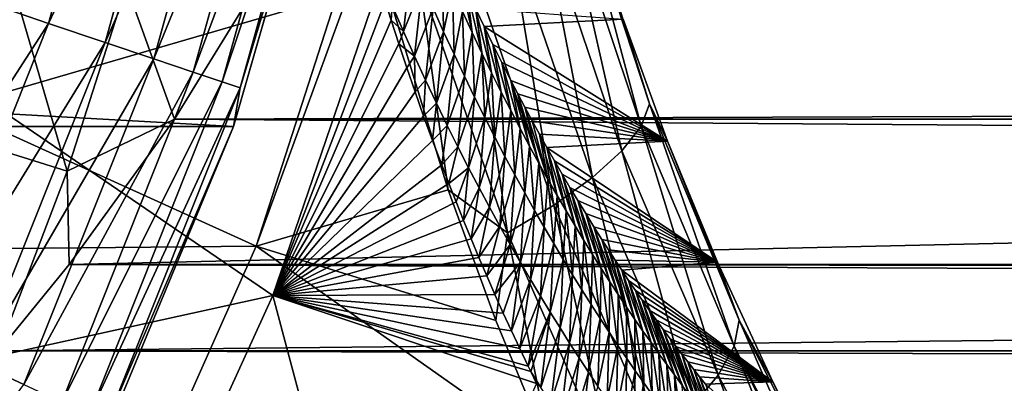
# Model space of a CAD drawing. Header units: metres. Extents: x -99 to 99, y -314 to 25.
# Tile 80 of 256: x -58.9 to -53, y -8.15 to -5.97. Entities that reach past the tile are written whole.
import ezdxf

# ---------------------------------------------------------------- set-up
doc = ezdxf.new("R2010")
doc.units = ezdxf.units.M
doc.layers.add('solid_K2442E1000C35', color=7, linetype='CONTINUOUS')

msp = doc.modelspace()

# ---------------------------------------------------------------- linework, layer by layer
at = {"layer": 'solid_K2442E1000C35'}
for points in [[(-58.730785, -5.987145, -0.335373), (-58.187626, -4.030858, -0.335373), (-59.105389, -5.860927, -0.150918)], [(-57.83876, -4.107649, -0.585731), (-58.187626, -4.030858, -0.335373), (-58.730785, -5.987145, -0.335373)], [(-58.392269, -6.101204, -0.585731), (-57.83876, -4.107649, -0.585731), (-58.730785, -5.987145, -0.335373)], [(-57.537708, -4.173916, -0.894368), (-57.83876, -4.107649, -0.585731), (-58.392269, -6.101204, -0.585731)], [(-58.100147, -6.199633, -0.894368), (-57.537708, -4.173916, -0.894368), (-58.392269, -6.101204, -0.585731)], [(-57.293629, -4.227642, -1.25189), (-57.537708, -4.173916, -0.894368), (-58.100147, -6.199633, -0.894368)], [(-57.863308, -6.279433, -1.25189), (-57.293629, -4.227642, -1.25189), (-58.100147, -6.199633, -0.894368)], [(-57.11396, -4.26719, -1.64741), (-57.293629, -4.227642, -1.25189), (-57.863308, -6.279433, -1.25189)], [(-57.688965, -6.338175, -1.64741), (-57.11396, -4.26719, -1.64741), (-57.863308, -6.279433, -1.25189)], [(-57.004166, -4.291358, -2.068888), (-57.11396, -4.26719, -1.64741), (-57.688965, -6.338175, -1.64741)], [(-57.582428, -6.374072, -2.068888), (-57.004166, -4.291358, -2.068888), (-57.688965, -6.338175, -1.64741)], [(-57.582428, -6.374072, -2.068888), (-57.001442, -4.450418, -2.5), (-57.004166, -4.291358, -2.068888)], [(-95.998642, -4.450076, -4), (-57.001354, -4.450076, -4), (-57.62252, -6.606075, -4)], [(-95.998642, -4.450076, -4), (-57.62252, -6.606075, -4), (-95.37748, -6.606075, -4)], [(-57.62252, -6.606075, -4), (-57.001354, -4.450076, -4), (-57.622334, -6.605581, -2.5)], [(-57.001354, -4.450076, -4), (-57.001442, -4.450418, -2.5), (-57.622334, -6.605581, -2.5)], [(-57.582428, -6.374072, -2.068888), (-57.622334, -6.605581, -2.5), (-57.001442, -4.450418, -2.5)], [(-58.557617, -4.645605, 67.748955), (-59.119659, -6.436971, 67.748955), (-61.051189, -4.625069, 61.214134)], [(-56.746418, -5.74557, 74.400764), (-59.119659, -6.436971, 67.748955), (-58.557617, -4.645605, 67.748955)], [(-55.640636, -5.214268, 104.177521), (-55.177536, -6.602559, 103.737114), (-55.574642, -5.106947, 103.822411)], [(-55.574642, -5.106947, 103.822411), (-55.127449, -6.469707, 103.388092), (-55.516537, -5.226255, 103.397675)], [(-55.177536, -6.602559, 103.737114), (-55.127449, -6.469707, 103.388092), (-55.574642, -5.106947, 103.822411)], [(-55.772503, -5.334341, 104.509438), (-55.292816, -6.751802, 104.063324), (-55.640636, -5.214268, 104.177521)], [(-55.292816, -6.751802, 104.063324), (-55.177536, -6.602559, 103.737114), (-55.640636, -5.214268, 104.177521)], [(-55.127449, -6.469707, 103.388092), (-55.283688, -5.962319, 103.167412), (-55.516537, -5.226255, 103.397675)], [(-57.484707, -7.322868, 105.459549), (-56.83717, -5.312612, 105.463432), (-60.824448, -5.805587, 106.922951)], [(-56.801498, -5.450109, 105.431847), (-56.83717, -5.312612, 105.463432), (-57.484707, -7.322868, 105.459549)], [(-13.735752, -6.414099, 54.559475), (-14.317306, -5.343304, 55.016029), (-57.445004, -5.69971, 54.874916)], [(-55.965553, -5.46291, 104.806381), (-55.469196, -6.912148, 104.355133), (-55.772503, -5.334341, 104.509438)], [(-55.469196, -6.912148, 104.355133), (-55.292816, -6.751802, 104.063324), (-55.772503, -5.334341, 104.509438)], [(-56.334999, -6.985887, 105.016922), (-56.801498, -5.450109, 105.431847), (-57.484707, -7.322868, 105.459549)], [(-56.505886, -5.727134, 105.254807), (-56.801498, -5.450109, 105.431847), (-56.334999, -6.985887, 105.016922)], [(-56.21294, -5.595411, 105.057808), (-55.700413, -7.077905, 104.602196), (-55.965553, -5.46291, 104.806381)], [(-55.700413, -7.077905, 104.602196), (-55.469196, -6.912148, 104.355133), (-55.965553, -5.46291, 104.806381)], [(-58.996319, -5.574378, 55.151585), (-59.343483, -6.647803, 54.589252), (-58.618816, -6.874058, 54.34671)], [(-59.343449, -6.647765, 27.41073), (-58.996292, -5.57435, 26.848408), (-58.618786, -6.874018, 27.653271)], [(-58.996319, -5.574378, 55.151585), (-58.618816, -6.874058, 54.34671), (-58.263138, -5.761964, 54.899612)], [(-58.996292, -5.57435, 26.848408), (-58.263115, -5.761934, 27.100374), (-58.618786, -6.874018, 27.653271)], [(-56.669228, -5.880493, 74.812073), (-56.55127, -5.600965, 75.118958), (-56.602409, -6.034992, 75.215775)], [(-56.602409, -6.034992, 75.215775), (-56.55127, -5.600965, 75.118958), (-56.487675, -5.751755, 75.52269)], [(-56.505886, -5.727134, 105.254807), (-55.97826, -7.24318, 104.795738), (-56.21294, -5.595411, 105.057808)], [(-55.97826, -7.24318, 104.795738), (-55.700413, -7.077905, 104.602196), (-56.21294, -5.595411, 105.057808)], [(-56.367229, -5.650443, 76.384201), (-56.361549, -6.037212, 76.33522), (-56.424427, -5.897065, 75.928162)], [(-56.367229, -5.650443, 76.384201), (-56.307865, -5.785684, 76.789886), (-56.361549, -6.037212, 76.33522)], [(-58.263138, -5.761964, 54.899612), (-57.974869, -6.560736, 54.489136), (-57.445004, -5.69971, 54.874916)], [(-58.263115, -5.761934, 27.100374), (-57.444977, -5.699667, 27.125065), (-57.974838, -6.560691, 27.510843)], [(-13.735752, -6.414099, 54.559475), (-57.445004, -5.69971, 54.874916), (-57.974869, -6.560736, 54.489136)], [(-57.974838, -6.560691, 27.510843), (-57.444977, -5.699667, 27.125065), (57.974838, -6.560693, 27.510845)], [(-57.444977, -5.699667, 27.125065), (57.444977, -5.699667, 27.125065), (57.974838, -6.560693, 27.510845)], [(-56.505886, -5.727134, 105.254807), (-56.334999, -6.985887, 105.016922), (-55.97826, -7.24318, 104.795738)], [(-56.190102, -6.042939, 77.605843), (-56.267666, -5.684702, 77.709877), (-56.219223, -5.791719, 78.065788)], [(-56.248814, -5.916442, 77.197144), (-56.267666, -5.684702, 77.709877), (-56.190102, -6.042939, 77.605843)], [(-56.746418, -5.74557, 74.400764), (-57.386189, -7.617948, 74.414452), (-59.119659, -6.436971, 67.748955)], [(-58.263138, -5.761964, 54.899612), (-58.618816, -6.874058, 54.34671), (-57.974869, -6.560736, 54.489136)], [(-58.618786, -6.874018, 27.653271), (-58.263115, -5.761934, 27.100374), (-57.974838, -6.560691, 27.510843)], [(-56.712044, -5.856467, 74.634109), (-57.386189, -7.617948, 74.414452), (-56.746418, -5.74557, 74.400764)], [(-56.602409, -6.034992, 75.215775), (-56.487675, -5.751755, 75.52269), (-56.53603, -6.183733, 75.620979)], [(-56.53603, -6.183733, 75.620979), (-56.487675, -5.751755, 75.52269), (-56.424427, -5.897065, 75.928162)], [(-56.307865, -5.785684, 76.789886), (-56.299068, -6.172516, 76.743752), (-56.361549, -6.037212, 76.33522)], [(-56.307865, -5.785684, 76.789886), (-56.248814, -5.916442, 77.197144), (-56.299068, -6.172516, 76.743752)], [(-57.484707, -7.322868, 105.459549), (-60.824448, -5.805587, 106.922951), (-61.492214, -7.36167, 106.922951)], [(-56.131756, -6.16537, 78.0159), (-56.219223, -5.791719, 78.065788), (-56.169529, -5.898943, 78.433922)], [(-56.190102, -6.042939, 77.605843), (-56.219223, -5.791719, 78.065788), (-56.131756, -6.16537, 78.0159)], [(-58.730785, -5.987145, -0.335373), (-59.105389, -5.860927, -0.150918), (-59.841034, -7.707258, -0.150918)], [(-56.712044, -5.856467, 74.634109), (-56.676811, -5.968188, 74.874786), (-57.386189, -7.617948, 74.414452)], [(-56.669228, -5.880493, 74.812073), (-56.676811, -5.968188, 74.874786), (-56.712044, -5.856467, 74.634109)], [(-56.669228, -5.880493, 74.812073), (-56.602409, -6.034992, 75.215775), (-56.676811, -5.968188, 74.874786)], [(-56.53603, -6.183733, 75.620979), (-56.424427, -5.897065, 75.928162), (-56.470119, -6.327059, 76.02758)], [(-56.470119, -6.327059, 76.02758), (-56.424427, -5.897065, 75.928162), (-56.361549, -6.037212, 76.33522)], [(-55.283688, -5.962319, 103.167412), (-56.118576, -6.006439, 78.813644), (-56.169529, -5.898943, 78.433922)], [(-56.073799, -6.283929, 78.4272), (-56.169529, -5.898943, 78.433922), (-56.118576, -6.006439, 78.813644)], [(-56.131756, -6.16537, 78.0159), (-56.169529, -5.898943, 78.433922), (-56.073799, -6.283929, 78.4272)], [(-56.248814, -5.916442, 77.197144), (-56.237015, -6.303272, 77.15361), (-56.299068, -6.172516, 76.743752)], [(-56.248814, -5.916442, 77.197144), (-56.190102, -6.042939, 77.605843), (-56.237015, -6.303272, 77.15361)], [(-55.283688, -5.962319, 103.167412), (-55.018093, -6.6935, 102.903351), (-56.118576, -6.006439, 78.813644)], [(-55.127449, -6.469707, 103.388092), (-55.018093, -6.6935, 102.903351), (-55.283688, -5.962319, 103.167412)], [(-59.482277, -7.873238, -0.335373), (-58.730785, -5.987145, -0.335373), (-59.841034, -7.707258, -0.150918)], [(-58.392269, -6.101204, -0.585731), (-58.730785, -5.987145, -0.335373), (-59.482277, -7.873238, -0.335373)], [(-56.676811, -5.968188, 74.874786), (-56.63073, -6.1107, 75.191048), (-57.386189, -7.617948, 74.414452)], [(-56.602409, -6.034992, 75.215775), (-56.63073, -6.1107, 75.191048), (-56.676811, -5.968188, 74.874786)], [(-55.018093, -6.6935, 102.903351), (-56.066372, -6.114043, 79.206108), (-56.118576, -6.006439, 78.813644)], [(-56.016258, -6.398808, 78.839661), (-56.118576, -6.006439, 78.813644), (-56.066372, -6.114043, 79.206108)], [(-56.073799, -6.283929, 78.4272), (-56.118576, -6.006439, 78.813644), (-56.016258, -6.398808, 78.839661)], [(-56.602409, -6.034992, 75.215775), (-56.53603, -6.183733, 75.620979), (-56.63073, -6.1107, 75.191048)], [(-56.470119, -6.327059, 76.02758), (-56.361549, -6.037212, 76.33522), (-56.404694, -6.465303, 76.435471)], [(-56.404694, -6.465303, 76.435471), (-56.361549, -6.037212, 76.33522), (-56.299068, -6.172516, 76.743752)], [(-56.190102, -6.042939, 77.605843), (-56.175404, -6.429706, 77.56472), (-56.237015, -6.303272, 77.15361)], [(-56.190102, -6.042939, 77.605843), (-56.131756, -6.16537, 78.0159), (-56.175404, -6.429706, 77.56472)], [(-59.158073, -8.023229, -0.585731), (-58.392269, -6.101204, -0.585731), (-59.482277, -7.873238, -0.335373)], [(-58.100147, -6.199633, -0.894368), (-58.392269, -6.101204, -0.585731), (-59.158073, -8.023229, -0.585731)], [(-56.63073, -6.1107, 75.191048), (-56.582733, -6.25412, 75.521248), (-57.386189, -7.617948, 74.414452)], [(-56.53603, -6.183733, 75.620979), (-56.582733, -6.25412, 75.521248), (-56.63073, -6.1107, 75.191048)], [(-55.018093, -6.6935, 102.903351), (-56.012932, -6.221594, 79.612488), (-56.066372, -6.114043, 79.206108)], [(-55.959148, -6.510161, 79.253204), (-56.066372, -6.114043, 79.206108), (-56.012932, -6.221594, 79.612488)], [(-56.016258, -6.398808, 78.839661), (-56.066372, -6.114043, 79.206108), (-55.959148, -6.510161, 79.253204)], [(-58.878304, -8.152664, -0.894368), (-58.100147, -6.199633, -0.894368), (-59.158073, -8.023229, -0.585731)], [(-57.863308, -6.279433, -1.25189), (-58.100147, -6.199633, -0.894368), (-58.878304, -8.152664, -0.894368)], [(-56.53603, -6.183733, 75.620979), (-56.53286, -6.398397, 75.865639), (-56.582733, -6.25412, 75.521248)], [(-56.53603, -6.183733, 75.620979), (-56.470119, -6.327059, 76.02758), (-56.53286, -6.398397, 75.865639)], [(-56.404694, -6.465303, 76.435471), (-56.299068, -6.172516, 76.743752), (-56.339775, -6.598794, 76.844543)], [(-56.339775, -6.598794, 76.844543), (-56.299068, -6.172516, 76.743752), (-56.237015, -6.303272, 77.15361)], [(-56.131756, -6.16537, 78.0159), (-56.114258, -6.552022, 77.976982), (-56.175404, -6.429706, 77.56472)], [(-56.131756, -6.16537, 78.0159), (-56.073799, -6.283929, 78.4272), (-56.114258, -6.552022, 77.976982)], [(-56.582733, -6.25412, 75.521248), (-56.53286, -6.398397, 75.865639), (-57.386189, -7.617948, 74.414452)], [(-55.018093, -6.6935, 102.903351), (-55.958233, -6.329153, 80.032402), (-56.012932, -6.221594, 79.612488)], [(-55.902493, -6.618121, 79.667755), (-56.012932, -6.221594, 79.612488), (-55.958233, -6.329153, 80.032402)], [(-55.959148, -6.510161, 79.253204), (-56.012932, -6.221594, 79.612488), (-55.902493, -6.618121, 79.667755)], [(-58.651482, -8.257604, -1.25189), (-57.863308, -6.279433, -1.25189), (-58.878304, -8.152664, -0.894368)], [(-57.688965, -6.338175, -1.64741), (-57.863308, -6.279433, -1.25189), (-58.651482, -8.257604, -1.25189)], [(-56.339775, -6.598794, 76.844543), (-56.237015, -6.303272, 77.15361), (-56.275375, -6.7278, 77.254715)], [(-56.275375, -6.7278, 77.254715), (-56.237015, -6.303272, 77.15361), (-56.175404, -6.429706, 77.56472)], [(-56.073799, -6.283929, 78.4272), (-56.053596, -6.670427, 78.390335), (-56.114258, -6.552022, 77.976982)], [(-56.073799, -6.283929, 78.4272), (-56.016258, -6.398808, 78.839661), (-56.053596, -6.670427, 78.390335)], [(-58.484512, -8.334851, -1.64741), (-57.688965, -6.338175, -1.64741), (-58.651482, -8.257604, -1.25189)], [(-57.582428, -6.374072, -2.068888), (-57.688965, -6.338175, -1.64741), (-58.484512, -8.334851, -1.64741)], [(-58.382481, -8.382056, -2.068888), (-57.582428, -6.374072, -2.068888), (-58.484512, -8.334851, -1.64741)], [(-58.382481, -8.382056, -2.068888), (-57.622334, -6.605581, -2.5), (-57.582428, -6.374072, -2.068888)], [(-56.470119, -6.327059, 76.02758), (-56.481491, -6.54368, 76.223473), (-56.53286, -6.398397, 75.865639)], [(-56.470119, -6.327059, 76.02758), (-56.404694, -6.465303, 76.435471), (-56.481491, -6.54368, 76.223473)], [(-55.018093, -6.6935, 102.903351), (-55.916382, -6.409864, 80.355904), (-55.958233, -6.329153, 80.032402)], [(-55.846306, -6.722816, 80.083267), (-55.958233, -6.329153, 80.032402), (-55.916382, -6.409864, 80.355904)], [(-55.902493, -6.618121, 79.667755), (-55.958233, -6.329153, 80.032402), (-55.846306, -6.722816, 80.083267)], [(-13.735752, -6.414099, 54.559475), (-57.974869, -6.560736, 54.489136), (-58.606583, -7.432295, 54.029236)], [(-13.019159, -7.472554, 54.006187), (-13.735752, -6.414099, 54.559475), (-58.606583, -7.432295, 54.029236)], [(-56.53286, -6.398397, 75.865639), (-56.481491, -6.54368, 76.223473), (-57.386189, -7.617948, 74.414452)], [(-56.275375, -6.7278, 77.254715), (-56.175404, -6.429706, 77.56472), (-56.211517, -6.852537, 77.665909)], [(-56.211517, -6.852537, 77.665909), (-56.175404, -6.429706, 77.56472), (-56.114258, -6.552022, 77.976982)], [(-56.016258, -6.398808, 78.839661), (-55.993435, -6.785119, 78.80468), (-56.053596, -6.670427, 78.390335)], [(-56.016258, -6.398808, 78.839661), (-55.959148, -6.510161, 79.253204), (-55.993435, -6.785119, 78.80468)], [(-55.018093, -6.6935, 102.903351), (-55.873833, -6.490505, 80.687393), (-55.916382, -6.409864, 80.355904)], [(-55.790607, -6.824379, 80.499672), (-55.916382, -6.409864, 80.355904), (-55.873833, -6.490505, 80.687393)], [(-55.846306, -6.722816, 80.083267), (-55.916382, -6.409864, 80.355904), (-55.790607, -6.824379, 80.499672)], [(-57.386189, -7.617948, 74.414452), (-59.86005, -8.162285, 67.748955), (-59.119659, -6.436971, 67.748955)], [(-56.404694, -6.465303, 76.435471), (-56.428318, -6.689727, 76.596062), (-56.481491, -6.54368, 76.223473)], [(-56.404694, -6.465303, 76.435471), (-56.339775, -6.598794, 76.844543), (-56.428318, -6.689727, 76.596062)], [(-55.018093, -6.6935, 102.903351), (-55.830608, -6.570979, 81.027451), (-55.873833, -6.490505, 80.687393)], [(-55.735416, -6.92293, 80.916916), (-55.873833, -6.490505, 80.687393), (-55.830608, -6.570979, 81.027451)], [(-55.790607, -6.824379, 80.499672), (-55.873833, -6.490505, 80.687393), (-55.735416, -6.92293, 80.916916)], [(-55.177536, -6.602559, 103.737114), (-54.619602, -7.921935, 103.200394), (-55.127449, -6.469707, 103.388092)], [(-55.127449, -6.469707, 103.388092), (-54.588066, -7.766835, 102.858452), (-55.018093, -6.6935, 102.903351)], [(-54.619602, -7.921935, 103.200394), (-54.588066, -7.766835, 102.858452), (-55.127449, -6.469707, 103.388092)], [(-56.481491, -6.54368, 76.223473), (-56.428318, -6.689727, 76.596062), (-57.386189, -7.617948, 74.414452)], [(-56.211517, -6.852537, 77.665909), (-56.114258, -6.552022, 77.976982), (-56.148212, -6.973216, 78.078072)], [(-56.148212, -6.973216, 78.078072), (-56.114258, -6.552022, 77.976982), (-56.053596, -6.670427, 78.390335)], [(-55.959148, -6.510161, 79.253204), (-55.933792, -6.896252, 79.219971), (-55.993435, -6.785119, 78.80468)], [(-55.959148, -6.510161, 79.253204), (-55.902493, -6.618121, 79.667755), (-55.933792, -6.896252, 79.219971)], [(-95.37748, -6.606075, -4), (-57.62252, -6.606075, -4), (-58.480408, -8.677193, -4)], [(-95.37748, -6.606075, -4), (-58.480408, -8.677193, -4), (-94.519592, -8.677193, -4)], [(-58.618816, -6.874058, 54.34671), (-58.606583, -7.432295, 54.029236), (-57.974869, -6.560736, 54.489136)], [(-58.618786, -6.874018, 27.653271), (-57.974838, -6.560691, 27.510843), (-58.606552, -7.432253, 27.970739)], [(-58.606552, -7.432253, 27.970739), (-57.974838, -6.560691, 27.510843), (58.606556, -7.432255, 27.970741)], [(-57.62252, -6.606075, -4), (-57.622334, -6.605581, -2.5), (-58.480621, -8.677675, -2.5)], [(-58.382481, -8.382056, -2.068888), (-58.480621, -8.677675, -2.5), (-57.622334, -6.605581, -2.5)], [(-58.480408, -8.677193, -4), (-57.62252, -6.606075, -4), (-58.480621, -8.677675, -2.5)], [(-57.974838, -6.560691, 27.510843), (57.974838, -6.560693, 27.510845), (58.606556, -7.432255, 27.970741)], [(-56.339775, -6.598794, 76.844543), (-56.373032, -6.836283, 76.984772), (-56.428318, -6.689727, 76.596062)], [(-56.339775, -6.598794, 76.844543), (-56.275375, -6.7278, 77.254715), (-56.373032, -6.836283, 76.984772)], [(-55.018093, -6.6935, 102.903351), (-55.786716, -6.651196, 81.376648), (-55.830608, -6.570979, 81.027451)], [(-55.735416, -6.92293, 80.916916), (-55.830608, -6.570979, 81.027451), (-55.786716, -6.651196, 81.376648)], [(-55.292816, -6.751802, 104.063324), (-54.715462, -8.097048, 103.519951), (-55.177536, -6.602559, 103.737114)], [(-54.715462, -8.097048, 103.519951), (-54.619602, -7.921935, 103.200394), (-55.177536, -6.602559, 103.737114)], [(-59.343483, -6.647803, 54.589252), (-59.03064, -7.949511, 53.720272), (-58.618816, -6.874058, 54.34671)], [(-59.343449, -6.647765, 27.41073), (-58.618786, -6.874018, 27.653271), (-59.030598, -7.949463, 28.279699)], [(-56.148212, -6.973216, 78.078072), (-56.053596, -6.670427, 78.390335), (-56.085472, -7.09005, 78.491127)], [(-56.085472, -7.09005, 78.491127), (-56.053596, -6.670427, 78.390335), (-55.993435, -6.785119, 78.80468)], [(-55.902493, -6.618121, 79.667755), (-55.874683, -7.003961, 79.636154), (-55.933792, -6.896252, 79.219971)], [(-55.902493, -6.618121, 79.667755), (-55.846306, -6.722816, 80.083267), (-55.874683, -7.003961, 79.636154)], [(-55.018093, -6.6935, 102.903351), (-55.742138, -6.731294, 81.734207), (-55.786716, -6.651196, 81.376648)], [(-55.680748, -7.018565, 81.334953), (-55.786716, -6.651196, 81.376648), (-55.742138, -6.731294, 81.734207)], [(-55.735416, -6.92293, 80.916916), (-55.786716, -6.651196, 81.376648), (-55.680748, -7.018565, 81.334953)], [(-56.428318, -6.689727, 76.596062), (-56.373032, -6.836283, 76.984772), (-57.386189, -7.617948, 74.414452)], [(-56.275375, -6.7278, 77.254715), (-56.330414, -6.946582, 77.286446), (-56.373032, -6.836283, 76.984772)], [(-56.275375, -6.7278, 77.254715), (-56.211517, -6.852537, 77.665909), (-56.330414, -6.946582, 77.286446)], [(-55.846306, -6.722816, 80.083267), (-55.816124, -7.108385, 80.053169), (-55.874683, -7.003961, 79.636154)], [(-55.846306, -6.722816, 80.083267), (-55.790607, -6.824379, 80.499672), (-55.816124, -7.108385, 80.053169)], [(-55.018093, -6.6935, 102.903351), (-54.719231, -7.418728, 102.604378), (-55.742138, -6.731294, 81.734207)], [(-54.719231, -7.418728, 102.604378), (-55.696869, -6.811284, 82.100029), (-55.742138, -6.731294, 81.734207)], [(-55.62661, -7.111373, 81.753746), (-55.742138, -6.731294, 81.734207), (-55.696869, -6.811284, 82.100029)], [(-55.680748, -7.018565, 81.334953), (-55.742138, -6.731294, 81.734207), (-55.62661, -7.111373, 81.753746)], [(-54.588066, -7.766835, 102.858452), (-54.719231, -7.418728, 102.604378), (-55.018093, -6.6935, 102.903351)], [(-56.085472, -7.09005, 78.491127), (-55.993435, -6.785119, 78.80468), (-56.023312, -7.203224, 78.905022)], [(-56.023312, -7.203224, 78.905022), (-55.993435, -6.785119, 78.80468), (-55.933792, -6.896252, 79.219971)], [(-55.469196, -6.912148, 104.355133), (-54.872242, -8.28597, 103.805794), (-55.292816, -6.751802, 104.063324)], [(-54.872242, -8.28597, 103.805794), (-54.715462, -8.097048, 103.519951), (-55.292816, -6.751802, 104.063324)], [(-56.373032, -6.836283, 76.984772), (-56.330414, -6.946582, 77.286446), (-57.386189, -7.617948, 74.414452)], [(-55.790607, -6.824379, 80.499672), (-55.758125, -7.209658, 80.470978), (-55.816124, -7.108385, 80.053169)], [(-55.790607, -6.824379, 80.499672), (-55.735416, -6.92293, 80.916916), (-55.758125, -7.209658, 80.470978)], [(-54.719231, -7.418728, 102.604378), (-55.650936, -6.891032, 82.474785), (-55.696869, -6.811284, 82.100029)], [(-55.573025, -7.201442, 82.173256), (-55.696869, -6.811284, 82.100029), (-55.650936, -6.891032, 82.474785)], [(-55.62661, -7.111373, 81.753746), (-55.696869, -6.811284, 82.100029), (-55.573025, -7.201442, 82.173256)], [(-58.618816, -6.874058, 54.34671), (-59.03064, -7.949511, 53.720272), (-58.606583, -7.432295, 54.029236)], [(-58.618786, -6.874018, 27.653271), (-58.606552, -7.432253, 27.970739), (-59.030598, -7.949463, 28.279699)], [(-56.211517, -6.852537, 77.665909), (-56.286926, -7.057236, 77.596642), (-56.330414, -6.946582, 77.286446)], [(-56.211517, -6.852537, 77.665909), (-56.242424, -7.168138, 77.916069), (-56.286926, -7.057236, 77.596642)], [(-56.211517, -6.852537, 77.665909), (-56.148212, -6.973216, 78.078072), (-56.242424, -7.168138, 77.916069)], [(-56.023312, -7.203224, 78.905022), (-55.933792, -6.896252, 79.219971), (-55.961742, -7.31288, 79.319717)], [(-55.961742, -7.31288, 79.319717), (-55.933792, -6.896252, 79.219971), (-55.874683, -7.003961, 79.636154)], [(-54.719231, -7.418728, 102.604378), (-55.604374, -6.970409, 82.859184), (-55.650936, -6.891032, 82.474785)], [(-55.52, -7.288862, 82.593437), (-55.650936, -6.891032, 82.474785), (-55.604374, -6.970409, 82.859184)], [(-55.573025, -7.201442, 82.173256), (-55.650936, -6.891032, 82.474785), (-55.52, -7.288862, 82.593437)], [(-56.330414, -6.946582, 77.286446), (-56.286926, -7.057236, 77.596642), (-57.386189, -7.617948, 74.414452)], [(-55.735416, -6.92293, 80.916916), (-55.700703, -7.307903, 80.889526), (-55.758125, -7.209658, 80.470978)], [(-55.735416, -6.92293, 80.916916), (-55.680748, -7.018565, 81.334953), (-55.700703, -7.307903, 80.889526)], [(-55.700413, -7.077905, 104.602196), (-55.084377, -8.481994, 104.04776), (-55.469196, -6.912148, 104.355133)], [(-55.084377, -8.481994, 104.04776), (-54.872242, -8.28597, 103.805794), (-55.469196, -6.912148, 104.355133)], [(-56.047333, -7.768702, 104.75927), (-56.334999, -6.985887, 105.016922), (-57.484707, -7.322868, 105.459549)], [(-55.97826, -7.24318, 104.795738), (-56.334999, -6.985887, 105.016922), (-56.047333, -7.768702, 104.75927)], [(-56.148212, -6.973216, 78.078072), (-56.196766, -7.279177, 78.245399), (-56.242424, -7.168138, 77.916069)], [(-56.148212, -6.973216, 78.078072), (-56.085472, -7.09005, 78.491127), (-56.196766, -7.279177, 78.245399)], [(-55.961742, -7.31288, 79.319717), (-55.874683, -7.003961, 79.636154), (-55.90078, -7.419158, 79.735168)], [(-55.90078, -7.419158, 79.735168), (-55.874683, -7.003961, 79.636154), (-55.816124, -7.108385, 80.053169)], [(-55.680748, -7.018565, 81.334953), (-55.643867, -7.403216, 81.308777), (-55.700703, -7.307903, 80.889526)], [(-55.680748, -7.018565, 81.334953), (-55.62661, -7.111373, 81.753746), (-55.643867, -7.403216, 81.308777)], [(-54.719231, -7.418728, 102.604378), (-55.55722, -7.049284, 83.253914), (-55.604374, -6.970409, 82.859184)], [(-55.467552, -7.373717, 83.014259), (-55.604374, -6.970409, 82.859184), (-55.55722, -7.049284, 83.253914)], [(-55.52, -7.288862, 82.593437), (-55.604374, -6.970409, 82.859184), (-55.467552, -7.373717, 83.014259)], [(-56.286926, -7.057236, 77.596642), (-56.242424, -7.168138, 77.916069), (-57.386189, -7.617948, 74.414452)], [(-55.97826, -7.24318, 104.795738), (-55.344341, -8.678151, 104.237274), (-55.700413, -7.077905, 104.602196)], [(-55.344341, -8.678151, 104.237274), (-55.084377, -8.481994, 104.04776), (-55.700413, -7.077905, 104.602196)], [(-54.719231, -7.418728, 102.604378), (-55.509445, -7.12778, 83.658424), (-55.55722, -7.049284, 83.253914)], [(-55.415695, -7.456073, 83.435692), (-55.55722, -7.049284, 83.253914), (-55.509445, -7.12778, 83.658424)], [(-55.467552, -7.373717, 83.014259), (-55.55722, -7.049284, 83.253914), (-55.415695, -7.456073, 83.435692)], [(-56.085472, -7.09005, 78.491127), (-56.14983, -7.39025, 78.585281), (-56.196766, -7.279177, 78.245399)], [(-56.085472, -7.09005, 78.491127), (-56.023312, -7.203224, 78.905022), (-56.14983, -7.39025, 78.585281)], [(-55.90078, -7.419158, 79.735168), (-55.816124, -7.108385, 80.053169), (-55.840435, -7.5222, 80.151329)], [(-55.840435, -7.5222, 80.151329), (-55.816124, -7.108385, 80.053169), (-55.758125, -7.209658, 80.470978)], [(-55.62661, -7.111373, 81.753746), (-55.587635, -7.495689, 81.728699), (-55.643867, -7.403216, 81.308777)], [(-55.62661, -7.111373, 81.753746), (-55.573025, -7.201442, 82.173256), (-55.587635, -7.495689, 81.728699)], [(-54.719231, -7.418728, 102.604378), (-55.461025, -7.206001, 84.072182), (-55.509445, -7.12778, 83.658424)], [(-55.364441, -7.535992, 83.857704), (-55.509445, -7.12778, 83.658424), (-55.461025, -7.206001, 84.072182)], [(-55.415695, -7.456073, 83.435692), (-55.509445, -7.12778, 83.658424), (-55.364441, -7.535992, 83.857704)], [(-56.242424, -7.168138, 77.916069), (-56.196766, -7.279177, 78.245399), (-57.386189, -7.617948, 74.414452)], [(-56.023312, -7.203224, 78.905022), (-56.101978, -7.50145, 78.934769), (-56.14983, -7.39025, 78.585281)], [(-56.023312, -7.203224, 78.905022), (-55.961742, -7.31288, 79.319717), (-56.101978, -7.50145, 78.934769)], [(-55.573025, -7.201442, 82.173256), (-55.532017, -7.585414, 82.149261), (-55.587635, -7.495689, 81.728699)], [(-55.573025, -7.201442, 82.173256), (-55.52, -7.288862, 82.593437), (-55.532017, -7.585414, 82.149261)], [(-55.97826, -7.24318, 104.795738), (-56.047333, -7.768702, 104.75927), (-55.71637, -8.569057, 104.461082)], [(-55.97826, -7.24318, 104.795738), (-55.71637, -8.569057, 104.461082), (-55.344341, -8.678151, 104.237274)], [(-55.840435, -7.5222, 80.151329), (-55.758125, -7.209658, 80.470978), (-55.780712, -7.622139, 80.568161)], [(-55.780712, -7.622139, 80.568161), (-55.758125, -7.209658, 80.470978), (-55.700703, -7.307903, 80.889526)], [(-54.719231, -7.418728, 102.604378), (-55.412014, -7.283762, 84.495987), (-55.461025, -7.206001, 84.072182)], [(-55.313793, -7.613534, 84.280281), (-55.461025, -7.206001, 84.072182), (-55.412014, -7.283762, 84.495987)], [(-55.364441, -7.535992, 83.857704), (-55.461025, -7.206001, 84.072182), (-55.313793, -7.613534, 84.280281)], [(-56.196766, -7.279177, 78.245399), (-56.14983, -7.39025, 78.585281), (-57.386189, -7.617948, 74.414452)], [(-55.961742, -7.31288, 79.319717), (-56.053249, -7.612749, 79.293983), (-56.101978, -7.50145, 78.934769)], [(-55.961742, -7.31288, 79.319717), (-55.90078, -7.419158, 79.735168), (-56.053249, -7.612749, 79.293983)], [(-55.780712, -7.622139, 80.568161), (-55.700703, -7.307903, 80.889526), (-55.72163, -7.719089, 80.985634)], [(-55.72163, -7.719089, 80.985634), (-55.700703, -7.307903, 80.889526), (-55.643867, -7.403216, 81.308777)], [(-55.52, -7.288862, 82.593437), (-55.477024, -7.672483, 82.570427), (-55.532017, -7.585414, 82.149261)], [(-55.52, -7.288862, 82.593437), (-55.467552, -7.373717, 83.014259), (-55.477024, -7.672483, 82.570427)], [(-54.719231, -7.418728, 102.604378), (-55.372417, -7.345517, 84.842834), (-55.412014, -7.283762, 84.495987)], [(-55.263775, -7.688763, 84.703384), (-55.412014, -7.283762, 84.495987), (-55.372417, -7.345517, 84.842834)], [(-55.313793, -7.613534, 84.280281), (-55.412014, -7.283762, 84.495987), (-55.263775, -7.688763, 84.703384)], [(-58.347553, -9.257127, 105.459549), (-61.492214, -7.36167, 106.922951), (-62.313984, -8.842212, 106.922951)], [(-58.347553, -9.257127, 105.459549), (-57.484707, -7.322868, 105.459549), (-61.492214, -7.36167, 106.922951)], [(-55.71637, -8.569057, 104.461082), (-57.484707, -7.322868, 105.459549), (-58.347553, -9.257127, 105.459549)], [(-55.71637, -8.569057, 104.461082), (-56.047333, -7.768702, 104.75927), (-57.484707, -7.322868, 105.459549)], [(-55.467552, -7.373717, 83.014259), (-55.422665, -7.756981, 82.992165), (-55.477024, -7.672483, 82.570427)], [(-55.467552, -7.373717, 83.014259), (-55.415695, -7.456073, 83.435692), (-55.422665, -7.756981, 82.992165)], [(-54.719231, -7.418728, 102.604378), (-55.332516, -7.406766, 85.197067), (-55.372417, -7.345517, 84.842834)], [(-55.263775, -7.688763, 84.703384), (-55.372417, -7.345517, 84.842834), (-55.332516, -7.406766, 85.197067)], [(-13.019159, -7.472554, 54.006187), (-58.606583, -7.432295, 54.029236), (-59.03064, -7.949511, 53.720272)], [(-59.030598, -7.949463, 28.279699), (-58.606552, -7.432253, 27.970739), (59.030598, -7.949462, 28.279699)], [(-58.606552, -7.432253, 27.970739), (58.606556, -7.432255, 27.970741), (59.030598, -7.949462, 28.279699)], [(-56.14983, -7.39025, 78.585281), (-56.101978, -7.50145, 78.934769), (-57.386189, -7.617948, 74.414452)], [(-55.90078, -7.419158, 79.735168), (-56.003487, -7.724031, 79.663765), (-56.053249, -7.612749, 79.293983)], [(-55.90078, -7.419158, 79.735168), (-55.954929, -7.830025, 80.026985), (-56.003487, -7.724031, 79.663765)], [(-55.90078, -7.419158, 79.735168), (-55.840435, -7.5222, 80.151329), (-55.954929, -7.830025, 80.026985)], [(-55.72163, -7.719089, 80.985634), (-55.643867, -7.403216, 81.308777), (-55.663197, -7.813141, 81.403717)], [(-55.663197, -7.813141, 81.403717), (-55.643867, -7.403216, 81.308777), (-55.587635, -7.495689, 81.728699)], [(-54.719231, -7.418728, 102.604378), (-55.292332, -7.467436, 85.559029), (-55.332516, -7.406766, 85.197067)], [(-55.214386, -7.761738, 85.126991), (-55.332516, -7.406766, 85.197067), (-55.292332, -7.467436, 85.559029)], [(-55.263775, -7.688763, 84.703384), (-55.332516, -7.406766, 85.197067), (-55.214386, -7.761738, 85.126991)], [(-54.719231, -7.418728, 102.604378), (-54.386589, -8.136756, 102.269264), (-55.292332, -7.467436, 85.559029)], [(-54.588066, -7.766835, 102.858452), (-54.386589, -8.136756, 102.269264), (-54.719231, -7.418728, 102.604378)], [(-13.019159, -7.472554, 54.006187), (-59.03064, -7.949511, 53.720272), (-59.350185, -8.310107, 53.487679)], [(-12.158278, -8.504087, 53.356396), (-13.019159, -7.472554, 54.006187), (-59.350185, -8.310107, 53.487679)], [(-55.663197, -7.813141, 81.403717), (-55.587635, -7.495689, 81.728699), (-55.605419, -7.904391, 81.822388)], [(-55.605419, -7.904391, 81.822388), (-55.587635, -7.495689, 81.728699), (-55.532017, -7.585414, 82.149261)], [(-55.415695, -7.456073, 83.435692), (-55.368954, -7.838975, 83.414452), (-55.422665, -7.756981, 82.992165)], [(-55.415695, -7.456073, 83.435692), (-55.364441, -7.535992, 83.857704), (-55.368954, -7.838975, 83.414452)], [(-54.386589, -8.136756, 102.269264), (-55.251801, -7.52776, 85.927757), (-55.292332, -7.467436, 85.559029)], [(-55.165646, -7.832514, 85.551079), (-55.292332, -7.467436, 85.559029), (-55.251801, -7.52776, 85.927757)], [(-55.214386, -7.761738, 85.126991), (-55.292332, -7.467436, 85.559029), (-55.165646, -7.832514, 85.551079)], [(-56.101978, -7.50145, 78.934769), (-56.053249, -7.612749, 79.293983), (-57.386189, -7.617948, 74.414452)], [(-55.840435, -7.5222, 80.151329), (-55.905197, -7.935793, 80.401207), (-55.954929, -7.830025, 80.026985)], [(-55.840435, -7.5222, 80.151329), (-55.780712, -7.622139, 80.568161), (-55.905197, -7.935793, 80.401207)], [(-55.364441, -7.535992, 83.857704), (-55.315899, -7.918527, 83.837273), (-55.368954, -7.838975, 83.414452)], [(-55.364441, -7.535992, 83.857704), (-55.313793, -7.613534, 84.280281), (-55.315899, -7.918527, 83.837273)], [(-54.386589, -8.136756, 102.269264), (-55.210926, -7.587736, 86.303223), (-55.251801, -7.52776, 85.927757)], [(-55.117558, -7.901132, 85.975632), (-55.251801, -7.52776, 85.927757), (-55.210926, -7.587736, 86.303223)], [(-55.165646, -7.832514, 85.551079), (-55.251801, -7.52776, 85.927757), (-55.117558, -7.901132, 85.975632)], [(-57.386189, -7.617948, 74.414452), (-58.206516, -9.419099, 74.414452), (-59.86005, -8.162285, 67.748955)], [(-56.709759, -10.154019, 81.183411), (-58.206516, -9.419099, 74.414452), (-57.386189, -7.617948, 74.414452)], [(-56.053249, -7.612749, 79.293983), (-56.003487, -7.724031, 79.663765), (-57.386189, -7.617948, 74.414452)], [(-55.803402, -8.146839, 81.179504), (-56.709759, -10.154019, 81.183411), (-57.386189, -7.617948, 74.414452)], [(-55.839252, -8.073319, 80.903442), (-55.803402, -8.146839, 81.179504), (-57.386189, -7.617948, 74.414452)], [(-55.854671, -8.04141, 80.785332), (-55.839252, -8.073319, 80.903442), (-57.386189, -7.617948, 74.414452)], [(-55.905197, -7.935793, 80.401207), (-55.854671, -8.04141, 80.785332), (-57.386189, -7.617948, 74.414452)], [(-55.954929, -7.830025, 80.026985), (-55.905197, -7.935793, 80.401207), (-57.386189, -7.617948, 74.414452)], [(-56.003487, -7.724031, 79.663765), (-55.954929, -7.830025, 80.026985), (-57.386189, -7.617948, 74.414452)], [(-55.605419, -7.904391, 81.822388), (-55.532017, -7.585414, 82.149261), (-55.548309, -7.992931, 82.241608)], [(-55.548309, -7.992931, 82.241608), (-55.532017, -7.585414, 82.149261), (-55.477024, -7.672483, 82.570427)], [(-55.313793, -7.613534, 84.280281), (-55.263508, -7.9957, 84.26059), (-55.315899, -7.918527, 83.837273)], [(-55.313793, -7.613534, 84.280281), (-55.263775, -7.688763, 84.703384), (-55.263508, -7.9957, 84.26059)], [(-54.386589, -8.136756, 102.269264), (-55.169754, -7.647234, 86.685966), (-55.210926, -7.587736, 86.303223)], [(-55.070137, -7.967637, 86.400627), (-55.210926, -7.587736, 86.303223), (-55.169754, -7.647234, 86.685966)], [(-55.117558, -7.901132, 85.975632), (-55.210926, -7.587736, 86.303223), (-55.070137, -7.967637, 86.400627)], [(-55.780712, -7.622139, 80.568161), (-55.854671, -8.04141, 80.785332), (-55.905197, -7.935793, 80.401207)], [(-55.780712, -7.622139, 80.568161), (-55.72163, -7.719089, 80.985634), (-55.854671, -8.04141, 80.785332)], [(-55.548309, -7.992931, 82.241608), (-55.477024, -7.672483, 82.570427), (-55.491879, -8.078856, 82.661354)], [(-55.491879, -8.078856, 82.661354), (-55.477024, -7.672483, 82.570427), (-55.422665, -7.756981, 82.992165)], [(-54.386589, -8.136756, 102.269264), (-55.12833, -7.706127, 87.076508), (-55.169754, -7.647234, 86.685966)], [(-55.023388, -8.03207, 86.82605), (-55.169754, -7.647234, 86.685966), (-55.12833, -7.706127, 87.076508)], [(-55.070137, -7.967637, 86.400627), (-55.169754, -7.647234, 86.685966), (-55.023388, -8.03207, 86.82605)], [(-55.72163, -7.719089, 80.985634), (-55.839252, -8.073319, 80.903442), (-55.854671, -8.04141, 80.785332)], [(-55.72163, -7.719089, 80.985634), (-55.778263, -8.16921, 81.325813), (-55.839252, -8.073319, 80.903442)], [(-55.72163, -7.719089, 80.985634), (-55.663197, -7.813141, 81.403717), (-55.778263, -8.16921, 81.325813)], [(-55.263775, -7.688763, 84.703384), (-55.2118, -8.070559, 84.684387), (-55.263508, -7.9957, 84.26059)], [(-55.263775, -7.688763, 84.703384), (-55.214386, -7.761738, 85.126991), (-55.2118, -8.070559, 84.684387)], [(-54.386589, -8.136756, 102.269264), (-55.086704, -7.764284, 87.475388), (-55.12833, -7.706127, 87.076508)], [(-54.977322, -8.094476, 87.251877), (-55.12833, -7.706127, 87.076508), (-55.086704, -7.764284, 87.475388)], [(-55.023388, -8.03207, 86.82605), (-55.12833, -7.706127, 87.076508), (-54.977322, -8.094476, 87.251877)], [(-55.491879, -8.078856, 82.661354), (-55.422665, -7.756981, 82.992165), (-55.436134, -8.16224, 83.081612)], [(-55.436134, -8.16224, 83.081612), (-55.422665, -7.756981, 82.992165), (-55.368954, -7.838975, 83.414452)], [(-55.214386, -7.761738, 85.126991), (-55.16077, -8.143165, 85.10865), (-55.2118, -8.070559, 84.684387)], [(-55.214386, -7.761738, 85.126991), (-55.165646, -7.832514, 85.551079), (-55.16077, -8.143165, 85.10865)], [(-54.386589, -8.136756, 102.269264), (-55.04493, -7.821578, 87.883133), (-55.086704, -7.764284, 87.475388)], [(-54.931946, -8.154897, 87.678101), (-55.086704, -7.764284, 87.475388), (-55.04493, -7.821578, 87.883133)], [(-54.977322, -8.094476, 87.251877), (-55.086704, -7.764284, 87.475388), (-54.931946, -8.154897, 87.678101)], [(-54.619602, -7.921935, 103.200394), (-53.978165, -9.163827, 102.57476), (-54.588066, -7.766835, 102.858452)], [(-54.588066, -7.766835, 102.858452), (-53.967178, -8.989988, 102.240646), (-54.386589, -8.136756, 102.269264)], [(-54.588066, -7.766835, 102.858452), (-53.978165, -9.163827, 102.57476), (-53.967178, -8.989988, 102.240646)], [(-55.663197, -7.813141, 81.403717), (-55.718262, -8.26161, 81.746544), (-55.778263, -8.16921, 81.325813)], [(-55.663197, -7.813141, 81.403717), (-55.605419, -7.904391, 81.822388), (-55.718262, -8.26161, 81.746544)], [(-55.436134, -8.16224, 83.081612), (-55.368954, -7.838975, 83.414452), (-55.381084, -8.243151, 83.50235)], [(-55.381084, -8.243151, 83.50235), (-55.368954, -7.838975, 83.414452), (-55.315899, -7.918527, 83.837273)], [(-55.165646, -7.832514, 85.551079), (-55.110443, -8.213571, 85.533348), (-55.16077, -8.143165, 85.10865)], [(-55.165646, -7.832514, 85.551079), (-55.117558, -7.901132, 85.975632), (-55.110443, -8.213571, 85.533348)], [(-54.386589, -8.136756, 102.269264), (-55.002979, -7.87811, 88.299469), (-55.04493, -7.821578, 87.883133)], [(-54.887276, -8.213369, 88.104691), (-55.04493, -7.821578, 87.883133), (-55.002979, -7.87811, 88.299469)], [(-54.931946, -8.154897, 87.678101), (-55.04493, -7.821578, 87.883133), (-54.887276, -8.213369, 88.104691)], [(-55.605419, -7.904391, 81.822388), (-55.658985, -8.351244, 82.167778), (-55.718262, -8.26161, 81.746544)], [(-55.605419, -7.904391, 81.822388), (-55.548309, -7.992931, 82.241608), (-55.658985, -8.351244, 82.167778)], [(-55.117558, -7.901132, 85.975632), (-55.060814, -8.281821, 85.958473), (-55.110443, -8.213571, 85.533348)], [(-55.117558, -7.901132, 85.975632), (-55.070137, -7.967637, 86.400627), (-55.060814, -8.281821, 85.958473)], [(-54.386589, -8.136756, 102.269264), (-54.967812, -7.924857, 88.652191), (-55.002979, -7.87811, 88.299469)], [(-54.843311, -8.269925, 88.531647), (-55.002979, -7.87811, 88.299469), (-54.967812, -7.924857, 88.652191)], [(-54.887276, -8.213369, 88.104691), (-55.002979, -7.87811, 88.299469), (-54.843311, -8.269925, 88.531647)], [(-59.350147, -8.310067, 28.512295), (-59.030598, -7.949463, 28.279699), (59.350151, -8.31007, 28.512297)], [(-59.030598, -7.949463, 28.279699), (59.030598, -7.949462, 28.279699), (59.350151, -8.31007, 28.512297)], [(-55.381084, -8.243151, 83.50235), (-55.315899, -7.918527, 83.837273), (-55.326736, -8.32165, 83.923553)], [(-55.326736, -8.32165, 83.923553), (-55.315899, -7.918527, 83.837273), (-55.263508, -7.9957, 84.26059)], [(-55.070137, -7.967637, 86.400627), (-55.011902, -8.34796, 86.384003), (-55.060814, -8.281821, 85.958473)], [(-55.070137, -7.967637, 86.400627), (-55.023388, -8.03207, 86.82605), (-55.011902, -8.34796, 86.384003)], [(-54.386589, -8.136756, 102.269264), (-54.932495, -7.971165, 89.010498), (-54.967812, -7.924857, 88.652191)], [(-54.843311, -8.269925, 88.531647), (-54.967812, -7.924857, 88.652191), (-54.932495, -7.971165, 89.010498)], [(-54.386589, -8.136756, 102.269264), (-54.897079, -8.016922, 89.374748), (-54.932495, -7.971165, 89.010498)], [(-54.80006, -8.324594, 88.958939), (-54.932495, -7.971165, 89.010498), (-54.897079, -8.016922, 89.374748)], [(-54.843311, -8.269925, 88.531647), (-54.932495, -7.971165, 89.010498), (-54.80006, -8.324594, 88.958939)], [(-54.715462, -8.097048, 103.519951), (-54.052422, -9.361259, 102.886978), (-54.619602, -7.921935, 103.200394)], [(-54.619602, -7.921935, 103.200394), (-53.990631, -9.210384, 102.653976), (-53.978165, -9.163827, 102.57476)], [(-54.619602, -7.921935, 103.200394), (-54.052422, -9.361259, 102.886978), (-53.990631, -9.210384, 102.653976)], [(-58.878304, -8.152664, -0.894368), (-59.158073, -8.023229, -0.585731), (-60.127197, -9.851189, -0.585731)], [(-55.548309, -7.992931, 82.241608), (-55.600441, -8.438208, 82.589493), (-55.658985, -8.351244, 82.167778)], [(-55.548309, -7.992931, 82.241608), (-55.491879, -8.078856, 82.661354), (-55.600441, -8.438208, 82.589493)], [(-55.326736, -8.32165, 83.923553), (-55.263508, -7.9957, 84.26059), (-55.273102, -8.397803, 84.3452)], [(-55.273102, -8.397803, 84.3452), (-55.263508, -7.9957, 84.26059), (-55.2118, -8.070559, 84.684387)], [(-54.386589, -8.136756, 102.269264), (-54.861614, -8.062019, 89.745285), (-54.897079, -8.016922, 89.374748)], [(-54.757534, -8.377404, 89.386574), (-54.897079, -8.016922, 89.374748), (-54.861614, -8.062019, 89.745285)], [(-54.80006, -8.324594, 88.958939), (-54.897079, -8.016922, 89.374748), (-54.757534, -8.377404, 89.386574)], [(-55.778263, -8.16921, 81.325813), (-55.803402, -8.146839, 81.179504), (-55.839252, -8.073319, 80.903442)], [(-55.491879, -8.078856, 82.661354), (-55.542633, -8.522583, 83.011665), (-55.600441, -8.438208, 82.589493)], [(-55.491879, -8.078856, 82.661354), (-55.436134, -8.16224, 83.081612), (-55.542633, -8.522583, 83.011665)], [(-55.273102, -8.397803, 84.3452), (-55.2118, -8.070559, 84.684387), (-55.220188, -8.471674, 84.767281)], [(-55.220188, -8.471674, 84.767281), (-55.2118, -8.070559, 84.684387), (-55.16077, -8.143165, 85.10865)], [(-55.023388, -8.03207, 86.82605), (-54.963707, -8.41203, 86.809921), (-55.011902, -8.34796, 86.384003)], [(-55.023388, -8.03207, 86.82605), (-54.977322, -8.094476, 87.251877), (-54.963707, -8.41203, 86.809921)], [(-54.386589, -8.136756, 102.269264), (-54.826145, -8.106348, 90.122459), (-54.861614, -8.062019, 89.745285)], [(-54.71574, -8.428387, 89.814522), (-54.861614, -8.062019, 89.745285), (-54.826145, -8.106348, 90.122459)], [(-54.757534, -8.377404, 89.386574), (-54.861614, -8.062019, 89.745285), (-54.71574, -8.428387, 89.814522)], [(-55.220188, -8.471674, 84.767281), (-55.16077, -8.143165, 85.10865), (-55.168003, -8.543324, 85.189766)], [(-55.168003, -8.543324, 85.189766), (-55.16077, -8.143165, 85.10865), (-55.110443, -8.213571, 85.533348)], [(-54.977322, -8.094476, 87.251877), (-54.916241, -8.474077, 87.236214), (-54.963707, -8.41203, 86.809921)], [(-54.977322, -8.094476, 87.251877), (-54.931946, -8.154897, 87.678101), (-54.916241, -8.474077, 87.236214)], [(-54.872242, -8.28597, 103.805794), (-54.187309, -9.575295, 103.166214), (-54.715462, -8.097048, 103.519951)], [(-54.386589, -8.136756, 102.269264), (-54.79073, -8.149797, 90.506622), (-54.826145, -8.106348, 90.122459)], [(-54.674686, -8.477571, 90.242775), (-54.826145, -8.106348, 90.122459), (-54.79073, -8.149797, 90.506622)], [(-54.71574, -8.428387, 89.814522), (-54.826145, -8.106348, 90.122459), (-54.674686, -8.477571, 90.242775)], [(-54.386589, -8.136756, 102.269264), (-54.019756, -8.846045, 101.896843), (-54.79073, -8.149797, 90.506622)], [(-54.715462, -8.097048, 103.519951), (-54.187309, -9.575295, 103.166214), (-54.052422, -9.361259, 102.886978)], [(-53.967178, -8.989988, 102.240646), (-54.019756, -8.846045, 101.896843), (-54.386589, -8.136756, 102.269264)]]:
    msp.add_3dface(points, dxfattribs=at)

doc.saveas('drawing.dxf')
